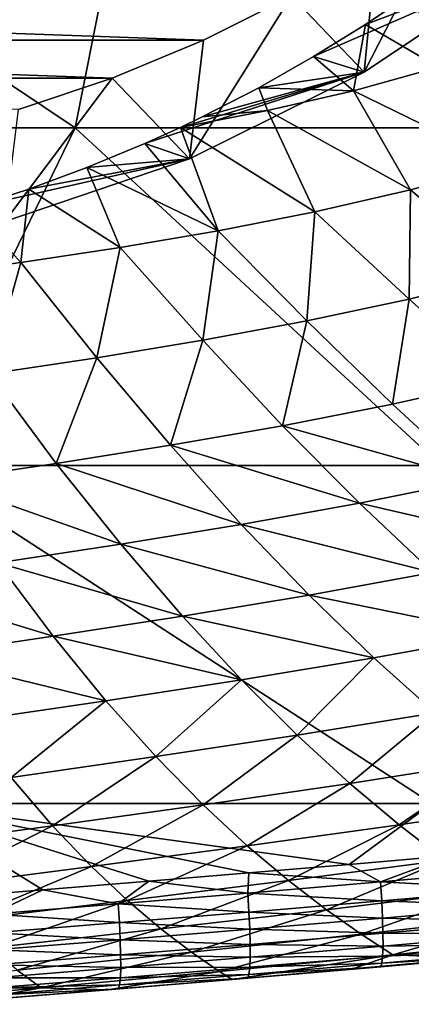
# Model space of a CAD drawing. Header units: metres. Extents: x -59 to 113, y -107 to 107.
# Tile 179 of 192: x 90.28 to 93.94, y -20.85 to -11.63. Entities that reach past the tile are written whole.
import ezdxf

# ---------------------------------------------------------------- set-up
doc = ezdxf.new("R2010")
doc.units = ezdxf.units.M
doc.layers.add('solid_20_382_333_XXX', color=7, linetype='CONTINUOUS')

msp = doc.modelspace()

# ---------------------------------------------------------------- linework, layer by layer
at = {"layer": 'solid_20_382_333_XXX'}
for points in [[(85.512695, -12.644617, -24.992811), (90.797462, -12.644617, -25.336546), (86.083389, -9.482674, -25.011505)], [(90.797462, -12.644617, -25.336546), (91.425659, -9.482674, -25.360472), (86.083389, -9.482674, -25.011505)], [(90.797462, -12.644617, -25.336546), (95.889076, -12.644617, -25.714041), (91.425659, -9.482674, -25.360472)], [(95.889076, -12.644617, -25.714041), (96.57135, -9.482674, -25.743883), (91.425659, -9.482674, -25.360472)], [(94.378906, -10.407043, -53.524181), (95.021057, -11.106926, -52.46418), (93.504204, -12.124331, -52.596889)], [(93.619553, -10.936286, -53.590618), (94.378906, -10.407043, -53.524181), (93.504204, -12.124331, -52.596889)], [(92.82444, -11.409853, -53.660179), (93.619553, -10.936286, -53.590618), (93.504204, -12.124331, -52.596889)], [(95.021057, -11.106926, -52.46418), (93.51474, -11.676978, -44.419716), (93.0298, -11.978487, -44.343422)], [(93.504204, -12.124331, -52.596889), (95.021057, -11.106926, -52.46418), (93.0298, -11.978487, -44.343422)], [(95.021057, -11.106926, -52.46418), (93.952278, -11.381362, -44.49445), (93.51474, -11.676978, -44.419716)], [(80.4114, -11.40981, -54.746181), (92.82444, -11.409853, -53.660179), (91.997803, -11.825211, -53.732502)], [(80.4114, -11.40981, -54.746181), (91.997803, -11.825211, -53.732502), (81.238091, -11.825209, -54.673855)], [(92.82444, -11.409853, -53.660179), (93.504204, -12.124331, -52.596889), (91.867981, -12.934314, -52.74004)], [(91.997803, -11.825211, -53.732502), (92.82444, -11.409853, -53.660179), (91.867981, -12.934314, -52.74004)], [(93.51474, -11.676978, -44.419716), (93.952278, -11.381362, -44.49445), (94.199074, -12.075953, -44.111671)], [(93.0298, -11.978487, -44.343422), (93.51474, -11.676978, -44.419716), (93.403564, -12.298578, -44.118404)], [(93.51474, -11.676978, -44.419716), (94.199074, -12.075953, -44.111671), (93.403564, -12.298578, -44.118404)], [(81.238091, -11.825209, -54.673855), (91.997803, -11.825211, -53.732502), (91.143738, -12.180332, -53.807224)], [(81.238091, -11.825209, -54.673855), (91.143738, -12.180332, -53.807224), (82.09227, -12.180369, -54.599125)], [(91.143738, -12.180332, -53.807224), (91.997803, -11.825211, -53.732502), (91.867981, -12.934314, -52.74004)], [(92.515831, -12.270237, -44.271702), (93.0298, -11.978487, -44.343422), (93.403564, -12.298578, -44.118404)], [(93.504204, -12.124331, -52.596889), (93.0298, -11.978487, -44.343422), (92.515831, -12.270237, -44.271702)], [(93.504204, -12.124331, -52.596889), (91.783318, -12.640228, -44.186821), (91.449387, -12.792088, -44.154968)], [(91.867981, -12.934314, -52.74004), (93.504204, -12.124331, -52.596889), (91.449387, -12.792088, -44.154968)], [(93.504204, -12.124331, -52.596889), (91.986732, -12.542662, -44.20834), (91.783318, -12.640228, -44.186821)], [(93.504204, -12.124331, -52.596889), (92.515831, -12.270237, -44.271702), (91.986732, -12.542662, -44.20834)], [(93.403564, -12.298578, -44.118404), (94.199074, -12.075953, -44.111671), (94.81778, -12.98644, -43.508064)], [(82.09227, -12.180369, -54.599125), (91.143738, -12.180332, -53.807224), (90.266533, -12.473409, -53.883968)], [(91.143738, -12.180332, -53.807224), (91.867981, -12.934314, -52.74004), (90.140427, -13.522974, -52.891182)], [(90.266533, -12.473409, -53.883968), (91.143738, -12.180332, -53.807224), (90.140427, -13.522974, -52.891182)], [(92.515831, -12.270237, -44.271702), (92.59761, -12.482767, -44.145264), (91.986732, -12.542662, -44.20834)], [(92.515831, -12.270237, -44.271702), (93.403564, -12.298578, -44.118404), (92.59761, -12.482767, -44.145264)], [(92.59761, -12.482767, -44.145264), (93.403564, -12.298578, -44.118404), (93.937096, -13.226478, -43.507019)], [(93.403564, -12.298578, -44.118404), (94.81778, -12.98644, -43.508064), (93.937096, -13.226478, -43.507019)], [(91.783318, -12.640228, -44.186821), (92.59761, -12.482767, -44.145264), (93.042892, -13.431058, -43.525082)], [(91.986732, -12.542662, -44.20834), (92.59761, -12.482767, -44.145264), (91.783318, -12.640228, -44.186821)], [(92.59761, -12.482767, -44.145264), (93.937096, -13.226478, -43.507019), (93.042892, -13.431058, -43.525082)], [(89.260117, -15.806561, -25.252651), (90.797462, -12.644617, -25.336546), (85.512695, -12.644617, -24.992811)], [(89.260117, -15.806561, -25.252651), (94.219551, -15.806561, -25.610529), (90.797462, -12.644617, -25.336546)], [(94.219551, -15.806561, -25.610529), (95.889076, -12.644617, -25.714041), (90.797462, -12.644617, -25.336546)], [(91.449387, -12.792088, -44.154968), (91.783318, -12.640228, -44.186821), (92.137459, -13.609272, -43.557819)], [(91.783318, -12.640228, -44.186821), (93.042892, -13.431058, -43.525082), (92.137459, -13.609272, -43.557819)], [(90.907448, -13.017298, -44.112091), (91.449387, -12.792088, -44.154968), (92.137459, -13.609272, -43.557819)], [(91.867981, -12.934314, -52.74004), (91.449387, -12.792088, -44.154968), (90.907448, -13.017298, -44.112091)], [(91.867981, -12.934314, -52.74004), (90.364113, -13.217759, -44.079945), (89.822548, -13.393352, -44.058895)], [(90.140427, -13.522974, -52.891182), (91.867981, -12.934314, -52.74004), (89.822548, -13.393352, -44.058895)], [(91.867981, -12.934314, -52.74004), (90.907448, -13.017298, -44.112091), (90.364113, -13.217759, -44.079945)], [(93.937096, -13.226478, -43.507019), (94.81778, -12.98644, -43.508064), (94.86512, -14.017674, -42.814583)], [(90.364113, -13.217759, -44.079945), (90.907448, -13.017298, -44.112091), (91.21991, -13.765771, -43.602798)], [(90.907448, -13.017298, -44.112091), (92.137459, -13.609272, -43.557819), (91.21991, -13.765771, -43.602798)], [(89.822548, -13.393352, -44.058895), (90.364113, -13.217759, -44.079945), (90.289848, -13.904423, -43.657906)], [(90.364113, -13.217759, -44.079945), (91.21991, -13.765771, -43.602798), (90.289848, -13.904423, -43.657906)], [(93.042892, -13.431058, -43.525082), (93.937096, -13.226478, -43.507019), (93.923424, -14.247889, -42.812424)], [(93.937096, -13.226478, -43.507019), (94.86512, -14.017674, -42.814583), (93.923424, -14.247889, -42.812424)], [(89.822548, -13.393352, -44.058895), (90.289848, -13.904423, -43.657906), (89.348732, -14.029332, -43.720863)], [(92.137459, -13.609272, -43.557819), (93.042892, -13.431058, -43.525082), (92.965797, -14.451251, -42.823689)], [(93.042892, -13.431058, -43.525082), (93.923424, -14.247889, -42.812424), (92.965797, -14.451251, -42.823689)], [(91.21991, -13.765771, -43.602798), (92.137459, -13.609272, -43.557819), (91.991539, -14.632654, -42.846111)], [(92.137459, -13.609272, -43.557819), (92.965797, -14.451251, -42.823689), (91.991539, -14.632654, -42.846111)], [(90.289848, -13.904423, -43.657906), (91.21991, -13.765771, -43.602798), (91.000473, -14.796165, -42.877693)], [(91.21991, -13.765771, -43.602798), (91.991539, -14.632654, -42.846111), (91.000473, -14.796165, -42.877693)], [(89.348732, -14.029332, -43.720863), (90.289848, -13.904423, -43.657906), (89.994179, -14.945929, -42.916225)], [(90.289848, -13.904423, -43.657906), (91.000473, -14.796165, -42.877693), (89.994179, -14.945929, -42.916225)], [(93.923424, -14.247889, -42.812424), (94.86512, -14.017674, -42.814583), (94.77533, -15.006993, -41.986095)], [(92.965797, -14.451251, -42.823689), (93.923424, -14.247889, -42.812424), (93.767899, -15.231104, -41.975868)], [(93.923424, -14.247889, -42.812424), (94.77533, -15.006993, -41.986095), (93.767899, -15.231104, -41.975868)], [(91.991539, -14.632654, -42.846111), (92.965797, -14.451251, -42.823689), (92.739319, -15.432728, -41.975361)], [(92.965797, -14.451251, -42.823689), (93.767899, -15.231104, -41.975868), (92.739319, -15.432728, -41.975361)], [(91.000473, -14.796165, -42.877693), (91.991539, -14.632654, -42.846111), (91.689598, -15.616174, -41.982738)], [(91.991539, -14.632654, -42.846111), (92.739319, -15.432728, -41.975361), (91.689598, -15.616174, -41.982738)], [(89.994179, -14.945929, -42.916225), (91.000473, -14.796165, -42.877693), (90.620483, -15.785701, -41.995953)], [(91.000473, -14.796165, -42.877693), (91.689598, -15.616174, -41.982738), (90.620483, -15.785701, -41.995953)], [(89.994179, -14.945929, -42.916225), (90.620483, -15.785701, -41.995953), (89.533836, -15.94556, -42.012928)], [(93.767899, -15.231104, -41.975868), (94.77533, -15.006993, -41.986095), (94.538849, -15.939929, -40.994858)], [(92.739319, -15.432728, -41.975361), (93.767899, -15.231104, -41.975868), (94.538849, -15.939929, -40.994858)], [(91.689598, -15.616174, -41.982738), (92.739319, -15.432728, -41.975361), (93.458618, -16.157749, -40.972477)], [(92.739319, -15.432728, -41.975361), (94.538849, -15.939929, -40.994858), (93.458618, -16.157749, -40.972477)], [(90.620483, -15.785701, -41.995953), (91.689598, -15.616174, -41.982738), (92.352966, -16.35708, -40.956779)], [(91.689598, -15.616174, -41.982738), (93.458618, -16.157749, -40.972477), (92.352966, -16.35708, -40.956779)], [(89.186089, -18.968506, -25.27112), (94.138062, -18.968506, -25.633183), (89.260117, -15.806561, -25.252651)], [(94.138062, -18.968506, -25.633183), (94.219551, -15.806561, -25.610529), (89.260117, -15.806561, -25.252651)], [(89.533836, -15.94556, -42.012928), (90.620483, -15.785701, -41.995953), (91.223801, -16.542343, -40.945911)], [(90.620483, -15.785701, -41.995953), (92.352966, -16.35708, -40.956779), (91.223801, -16.542343, -40.945911)], [(93.458618, -16.157749, -40.972477), (94.538849, -15.939929, -40.994858), (95.275948, -16.577694, -39.886227)], [(89.533836, -15.94556, -42.012928), (91.223801, -16.542343, -40.945911), (90.073135, -16.717947, -40.938011)], [(92.352966, -16.35708, -40.956779), (93.458618, -16.157749, -40.972477), (94.146927, -16.807837, -39.843098)], [(93.458618, -16.157749, -40.972477), (95.275948, -16.577694, -39.886227), (94.146927, -16.807837, -39.843098)], [(91.223801, -16.542343, -40.945911), (92.352966, -16.35708, -40.956779), (92.988274, -17.019176, -39.805573)], [(92.352966, -16.35708, -40.956779), (94.146927, -16.807837, -39.843098), (92.988274, -17.019176, -39.805573)], [(90.073135, -16.717947, -40.938011), (91.223801, -16.542343, -40.945911), (91.802025, -17.216335, -39.772003)], [(91.223801, -16.542343, -40.945911), (92.988274, -17.019176, -39.805573), (91.802025, -17.216335, -39.772003)], [(88.902931, -16.888083, -40.931465), (90.073135, -16.717947, -40.938011), (90.590378, -17.403923, -39.740734)], [(90.073135, -16.717947, -40.938011), (91.802025, -17.216335, -39.772003), (90.590378, -17.403923, -39.740734)], [(92.988274, -17.019176, -39.805573), (94.146927, -16.807837, -39.843098), (94.802338, -17.386404, -38.603146)], [(88.902931, -16.888083, -40.931465), (90.590378, -17.403923, -39.740734), (89.355453, -17.5863, -39.710327)], [(91.802025, -17.216335, -39.772003), (92.988274, -17.019176, -39.805573), (93.593758, -17.605915, -38.544651)], [(92.988274, -17.019176, -39.805573), (94.802338, -17.386404, -38.603146), (93.593758, -17.605915, -38.544651)], [(90.590378, -17.403923, -39.740734), (91.802025, -17.216335, -39.772003), (92.353584, -17.811131, -38.489319)], [(91.802025, -17.216335, -39.772003), (93.593758, -17.605915, -38.544651), (92.353584, -17.811131, -38.489319)], [(89.355453, -17.5863, -39.710327), (90.590378, -17.403923, -39.740734), (91.084152, -18.006882, -38.435692)], [(90.590378, -17.403923, -39.740734), (92.353584, -17.811131, -38.489319), (91.084152, -18.006882, -38.435692)], [(93.593758, -17.605915, -38.544651), (94.802338, -17.386404, -38.603146), (94.16758, -18.121292, -37.190441)], [(89.355453, -17.5863, -39.710327), (91.084152, -18.006882, -38.435692), (89.787758, -18.197706, -38.382477)], [(92.353584, -17.811131, -38.489319), (93.593758, -17.605915, -38.544651), (92.876785, -18.330755, -37.113869)], [(93.593758, -17.605915, -38.544651), (94.16758, -18.121292, -37.190441), (92.876785, -18.330755, -37.113869)], [(91.084152, -18.006882, -38.435692), (92.353584, -17.811131, -38.489319), (91.552925, -18.530823, -37.038406)], [(92.353584, -17.811131, -38.489319), (92.876785, -18.330755, -37.113869), (91.552925, -18.530823, -37.038406)], [(89.787758, -18.197706, -38.382477), (91.084152, -18.006882, -38.435692), (90.198471, -18.726221, -36.962906)], [(91.084152, -18.006882, -38.435692), (91.552925, -18.530823, -37.038406), (90.198471, -18.726221, -36.962906)], [(92.876785, -18.330755, -37.113869), (94.16758, -18.121292, -37.190441), (93.369843, -18.780928, -35.663155)], [(94.16758, -18.121292, -37.190441), (94.707764, -18.570803, -35.760593), (93.369843, -18.780928, -35.663155)], [(91.552925, -18.530823, -37.038406), (92.876785, -18.330755, -37.113869), (91.995094, -18.98167, -35.566238)], [(92.876785, -18.330755, -37.113869), (93.369843, -18.780928, -35.663155), (91.995094, -18.98167, -35.566238)], [(90.198471, -18.726221, -36.962906), (91.552925, -18.530823, -37.038406), (90.586159, -19.177938, -35.468819)], [(91.552925, -18.530823, -37.038406), (91.995094, -18.98167, -35.566238), (90.586159, -19.177938, -35.468819)], [(93.369843, -18.780928, -35.663155), (94.707764, -18.570803, -35.760593), (93.831024, -19.167879, -34.154953)], [(94.707764, -18.570803, -35.760593), (95.212402, -18.9604, -34.272915), (93.831024, -19.167879, -34.154953)], [(90.198471, -18.726221, -36.962906), (90.586159, -19.177938, -35.468819), (89.145493, -19.372612, -35.370468)], [(91.995094, -18.98167, -35.566238), (93.369843, -18.780928, -35.663155), (92.409103, -19.365927, -34.036926)], [(93.369843, -18.780928, -35.663155), (93.831024, -19.167879, -34.154953), (92.409103, -19.365927, -34.036926)], [(89.186089, -18.968506, -25.27112), (89.43634, -19.863317, -25.295637), (90.496346, -19.777185, -25.369417)], [(89.186089, -18.968506, -25.27112), (90.496346, -19.777185, -25.369417), (91.488518, -19.695951, -25.440262)], [(89.186089, -18.968506, -25.27112), (91.488518, -19.695951, -25.440262), (92.422707, -19.618637, -25.508577)], [(89.186089, -18.968506, -25.27112), (92.422707, -19.618637, -25.508577), (93.362465, -19.539255, -25.578894)], [(89.186089, -18.968506, -25.27112), (93.362465, -19.539255, -25.578894), (94.138062, -18.968506, -25.633183)], [(90.586159, -19.177938, -35.468819), (91.995094, -18.98167, -35.566238), (90.949455, -19.559612, -33.917927)], [(91.995094, -18.98167, -35.566238), (92.409103, -19.365927, -34.036926), (90.949455, -19.559612, -33.917927)], [(94.138062, -18.968506, -25.633183), (93.362465, -19.539255, -25.578894), (94.325005, -19.455128, -25.652594)], [(93.831024, -19.167879, -34.154953), (95.212402, -18.9604, -34.272915), (94.259262, -19.498457, -32.602974)], [(92.409103, -19.365927, -34.036926), (93.831024, -19.167879, -34.154953), (92.794006, -19.690744, -32.46455)], [(93.831024, -19.167879, -34.154953), (94.259262, -19.498457, -32.602974), (92.794006, -19.690744, -32.46455)], [(89.145493, -19.372612, -35.370468), (90.586159, -19.177938, -35.468819), (89.454781, -19.751783, -33.797516)], [(90.586159, -19.177938, -35.468819), (90.949455, -19.559612, -33.917927), (89.454781, -19.751783, -33.797516)], [(90.949455, -19.559612, -33.917927), (92.409103, -19.365927, -34.036926), (91.287529, -19.878693, -32.324696)], [(92.409103, -19.365927, -34.036926), (92.794006, -19.690744, -32.46455), (91.287529, -19.878693, -32.324696)], [(92.794006, -19.690744, -32.46455), (94.259262, -19.498457, -32.602974), (93.149475, -19.963951, -30.859465)], [(94.259262, -19.498457, -32.602974), (94.654182, -19.78013, -31.016781), (93.149475, -19.963951, -30.859465)], [(94.325005, -19.455128, -25.652594), (93.362465, -19.539255, -25.578894), (93.656776, -19.703739, -25.621149)], [(94.325005, -19.455128, -25.652594), (93.656776, -19.703739, -25.621149), (94.922371, -19.592039, -25.719337)], [(89.454781, -19.751783, -33.797516), (90.949455, -19.559612, -33.917927), (89.742798, -20.06514, -32.182983)], [(90.949455, -19.559612, -33.917927), (91.287529, -19.878693, -32.324696), (89.742798, -20.06514, -32.182983)], [(92.422707, -19.618637, -25.508577), (91.488518, -19.695951, -25.440262), (92.413277, -19.808386, -25.527527)], [(92.422707, -19.618637, -25.508577), (92.413277, -19.808386, -25.527527), (93.656776, -19.703739, -25.621149)], [(93.362465, -19.539255, -25.578894), (92.422707, -19.618637, -25.508577), (93.656776, -19.703739, -25.621149)], [(94.922371, -19.592039, -25.719337), (93.656776, -19.703739, -25.621149), (94.934448, -19.769943, -25.774662)], [(91.488518, -19.695951, -25.440262), (90.496346, -19.777185, -25.369417), (91.201546, -19.907766, -25.439003)], [(91.488518, -19.695951, -25.440262), (91.201546, -19.907766, -25.439003), (92.413277, -19.808386, -25.527527)], [(91.287529, -19.878693, -32.324696), (92.794006, -19.690744, -32.46455), (91.600105, -20.14336, -30.700289)], [(92.794006, -19.690744, -32.46455), (93.149475, -19.963951, -30.859465), (91.600105, -20.14336, -30.700289)], [(93.656776, -19.703739, -25.621149), (92.413277, -19.808386, -25.527527), (93.668037, -19.881042, -25.675823)], [(93.656776, -19.703739, -25.621149), (93.668037, -19.881042, -25.675823), (94.934448, -19.769943, -25.774662)], [(90.496346, -19.777185, -25.369417), (89.43634, -19.863317, -25.295637), (90.014305, -20.003849, -25.354836)], [(90.496346, -19.777185, -25.369417), (90.014305, -20.003849, -25.354836), (91.201546, -19.907766, -25.439003)], [(92.413277, -19.808386, -25.527527), (91.201546, -19.907766, -25.439003), (92.42411, -19.985079, -25.58161)], [(92.413277, -19.808386, -25.527527), (92.42411, -19.985079, -25.58161), (93.668037, -19.881042, -25.675823)], [(93.149475, -19.963951, -30.859465), (94.654182, -19.78013, -31.016781), (93.475449, -20.193357, -29.229799)], [(94.654182, -19.78013, -31.016781), (95.015694, -20.020361, -29.403458), (93.475449, -20.193357, -29.229799)], [(94.934448, -19.769943, -25.774662), (93.668037, -19.881042, -25.675823), (94.942642, -19.931595, -25.860355)], [(89.742798, -20.06514, -32.182983), (91.287529, -19.878693, -32.324696), (90.009315, -20.321211, -30.538855)], [(91.287529, -19.878693, -32.324696), (91.600105, -20.14336, -30.700289), (90.009315, -20.321211, -30.538855)], [(93.668037, -19.881042, -25.675823), (92.42411, -19.985079, -25.58161), (93.675613, -20.042303, -25.760656)], [(93.668037, -19.881042, -25.675823), (93.675613, -20.042303, -25.760656), (94.942642, -19.931595, -25.860355)], [(91.201546, -19.907766, -25.439003), (90.014305, -20.003849, -25.354836), (91.212212, -20.08386, -25.492546)], [(91.201546, -19.907766, -25.439003), (91.212212, -20.08386, -25.492546), (92.42411, -19.985079, -25.58161)], [(92.42411, -19.985079, -25.58161), (91.212212, -20.08386, -25.492546), (92.431396, -20.145931, -25.665651)], [(91.600105, -20.14336, -30.700289), (93.149475, -19.963951, -30.859465), (91.887154, -20.361776, -29.053907)], [(93.149475, -19.963951, -30.859465), (93.475449, -20.193357, -29.229799), (91.887154, -20.361776, -29.053907)], [(92.42411, -19.985079, -25.58161), (92.431396, -20.145931, -25.665651), (93.675613, -20.042303, -25.760656)], [(94.942642, -19.931595, -25.860355), (93.675613, -20.042303, -25.760656), (94.946938, -20.073816, -25.972809)], [(90.014305, -20.003849, -25.354836), (90.024979, -20.179358, -25.407881), (91.212212, -20.08386, -25.492546)], [(91.212212, -20.08386, -25.492546), (90.024979, -20.179358, -25.407881), (91.219452, -20.244308, -25.575855)], [(91.212212, -20.08386, -25.492546), (91.219452, -20.244308, -25.575855), (92.431396, -20.145931, -25.665651)], [(93.675613, -20.042303, -25.760656), (92.431396, -20.145931, -25.665651), (93.679489, -20.184368, -25.872103)], [(93.475449, -20.193357, -29.229799), (95.015694, -20.020361, -29.403458), (93.772842, -20.386507, -27.575464)], [(93.675613, -20.042303, -25.760656), (93.679489, -20.184368, -25.872103), (94.946938, -20.073816, -25.972809)], [(94.946938, -20.073816, -25.972809), (93.679489, -20.184368, -25.872103), (94.947327, -20.193428, -26.108418)], [(95.015694, -20.020361, -29.403458), (95.344818, -20.226362, -27.760935), (93.772842, -20.386507, -27.575464)], [(90.009315, -20.321211, -30.538855), (91.600105, -20.14336, -30.700289), (90.254333, -20.528515, -28.87542)], [(90.024979, -20.179358, -25.407881), (90.032333, -20.339401, -25.490501), (91.219452, -20.244308, -25.575855)], [(91.600105, -20.14336, -30.700289), (91.887154, -20.361776, -29.053907), (90.254333, -20.528515, -28.87542)], [(92.431396, -20.145931, -25.665651), (91.219452, -20.244308, -25.575855), (92.435135, -20.287815, -25.776161)], [(92.431396, -20.145931, -25.665651), (92.435135, -20.287815, -25.776161), (93.679489, -20.184368, -25.872103)], [(91.219452, -20.244308, -25.575855), (90.032333, -20.339401, -25.490501), (91.223259, -20.386003, -25.68549)], [(91.219452, -20.244308, -25.575855), (91.223259, -20.386003, -25.68549), (92.435135, -20.287815, -25.776161)], [(91.887154, -20.361776, -29.053907), (93.475449, -20.193357, -29.229799), (92.14949, -20.541803, -27.387482)], [(93.475449, -20.193357, -29.229799), (93.772842, -20.386507, -27.575464), (92.14949, -20.541803, -27.387482)], [(93.679489, -20.184368, -25.872103), (92.435135, -20.287815, -25.776161), (93.679657, -20.304085, -26.006617)], [(93.679489, -20.184368, -25.872103), (93.679657, -20.304085, -26.006617), (94.947327, -20.193428, -26.108418)], [(94.947327, -20.193428, -26.108418), (93.679657, -20.304085, -26.006617), (94.94381, -20.287252, -26.263571)], [(93.772842, -20.386507, -27.575464), (95.344818, -20.226362, -27.760935), (94.521301, -20.417879, -26.777243)], [(90.032333, -20.339401, -25.490501), (90.036339, -20.480902, -25.599314), (91.223259, -20.386003, -25.68549)], [(90.254333, -20.528515, -28.87542), (91.887154, -20.361776, -29.053907), (90.478539, -20.69525, -27.196676)], [(91.887154, -20.361776, -29.053907), (92.14949, -20.541803, -27.387482), (90.478539, -20.69525, -27.196676)], [(92.435135, -20.287815, -25.776161), (91.223259, -20.386003, -25.68549), (92.435318, -20.407602, -25.909649)], [(92.435135, -20.287815, -25.776161), (92.435318, -20.407602, -25.909649), (93.679657, -20.304085, -26.006617)], [(93.679657, -20.304085, -26.006617), (92.435318, -20.407602, -25.909649), (93.676125, -20.398298, -26.160648)], [(94.936356, -20.35211, -26.434664), (93.668877, -20.463858, -26.330654), (94.924973, -20.384823, -26.61809)], [(93.676125, -20.398298, -26.160648), (93.668877, -20.463858, -26.330654), (94.936356, -20.35211, -26.434664)], [(94.94381, -20.287252, -26.263571), (93.676125, -20.398298, -26.160648), (94.936356, -20.35211, -26.434664)], [(93.679657, -20.304085, -26.006617), (93.676125, -20.398298, -26.160648), (94.94381, -20.287252, -26.263571)], [(91.223259, -20.386003, -25.68549), (90.036339, -20.480902, -25.599314), (91.223625, -20.505844, -25.818016)], [(91.223259, -20.386003, -25.68549), (91.223625, -20.505844, -25.818016), (92.435318, -20.407602, -25.909649)], [(92.435318, -20.407602, -25.909649), (91.223625, -20.505844, -25.818016), (92.431946, -20.502165, -26.062624)], [(92.14949, -20.541803, -27.387482), (93.772842, -20.386507, -27.575464), (92.267578, -20.61525, -26.592876)], [(93.772842, -20.386507, -27.575464), (93.395233, -20.51824, -26.683865), (92.267578, -20.61525, -26.592876)], [(93.676125, -20.398298, -26.160648), (92.431946, -20.502165, -26.062624), (93.668877, -20.463858, -26.330654)], [(92.435318, -20.407602, -25.909649), (92.431946, -20.502165, -26.062624), (93.676125, -20.398298, -26.160648)], [(93.772842, -20.386507, -27.575464), (94.521301, -20.417879, -26.777243), (93.395233, -20.51824, -26.683865)], [(93.657921, -20.49761, -26.513088), (93.395233, -20.51824, -26.683865), (94.521301, -20.417879, -26.777243)], [(94.924973, -20.384823, -26.61809), (93.657921, -20.49761, -26.513088), (94.521301, -20.417879, -26.777243)], [(93.668877, -20.463858, -26.330654), (93.657921, -20.49761, -26.513088), (94.924973, -20.384823, -26.61809)], [(88.580544, -20.695566, -28.694067), (90.254333, -20.528515, -28.87542), (90.478539, -20.69525, -27.196676)], [(90.036339, -20.480902, -25.599314), (90.036995, -20.600777, -25.73093), (91.223625, -20.505844, -25.818016)], [(91.223625, -20.505844, -25.818016), (90.036995, -20.600777, -25.73093), (91.220543, -20.600725, -25.969997)], [(90.478539, -20.69525, -27.196676), (92.14949, -20.541803, -27.387482), (91.103745, -20.712858, -26.501438)], [(92.14949, -20.541803, -27.387482), (92.267578, -20.61525, -26.592876), (91.103745, -20.712858, -26.501438)], [(92.431946, -20.502165, -26.062624), (91.220543, -20.600725, -25.969997), (92.425018, -20.568375, -26.2316)], [(91.223625, -20.505844, -25.818016), (91.220543, -20.600725, -25.969997), (92.431946, -20.502165, -26.062624)], [(92.41452, -20.603104, -26.413086), (92.267578, -20.61525, -26.592876), (93.395233, -20.51824, -26.683865)], [(93.657921, -20.49761, -26.513088), (92.41452, -20.603104, -26.413086), (93.395233, -20.51824, -26.683865)], [(92.425018, -20.568375, -26.2316), (92.41452, -20.603104, -26.413086), (93.657921, -20.49761, -26.513088)], [(93.668877, -20.463858, -26.330654), (92.425018, -20.568375, -26.2316), (93.657921, -20.49761, -26.513088)], [(92.431946, -20.502165, -26.062624), (92.425018, -20.568375, -26.2316), (93.668877, -20.463858, -26.330654)], [(91.220543, -20.600725, -25.969997), (90.034264, -20.695946, -25.881966), (91.213989, -20.667542, -26.137997)], [(90.036995, -20.600777, -25.73093), (90.034264, -20.695946, -25.881966), (91.220543, -20.600725, -25.969997)], [(91.203979, -20.703192, -26.318579), (91.103745, -20.712858, -26.501438), (92.267578, -20.61525, -26.592876)], [(92.41452, -20.603104, -26.413086), (91.203979, -20.703192, -26.318579), (92.267578, -20.61525, -26.592876)], [(91.213989, -20.667542, -26.137997), (91.203979, -20.703192, -26.318579), (92.41452, -20.603104, -26.413086)], [(92.425018, -20.568375, -26.2316), (91.213989, -20.667542, -26.137997), (92.41452, -20.603104, -26.413086)], [(91.220543, -20.600725, -25.969997), (91.213989, -20.667542, -26.137997), (92.425018, -20.568375, -26.2316)], [(88.580544, -20.695566, -28.694067), (90.478539, -20.69525, -27.196676), (88.763908, -20.84894, -27.002798)], [(88.763908, -20.84894, -27.002798), (90.478539, -20.69525, -27.196676), (89.794632, -20.82078, -26.401749)], [(90.478539, -20.69525, -27.196676), (91.103745, -20.712858, -26.501438), (89.794632, -20.82078, -26.401749)], [(90.018623, -20.799847, -26.228748), (89.794632, -20.82078, -26.401749), (91.103745, -20.712858, -26.501438)], [(91.203979, -20.703192, -26.318579), (90.018623, -20.799847, -26.228748), (91.103745, -20.712858, -26.501438)], [(90.028152, -20.763329, -26.049034), (90.018623, -20.799847, -26.228748), (91.203979, -20.703192, -26.318579)], [(91.213989, -20.667542, -26.137997), (90.028152, -20.763329, -26.049034), (91.203979, -20.703192, -26.318579)], [(90.034264, -20.695946, -25.881966), (90.028152, -20.763329, -26.049034), (91.213989, -20.667542, -26.137997)]]:
    msp.add_3dface(points, dxfattribs=at)

doc.saveas('drawing.dxf')
